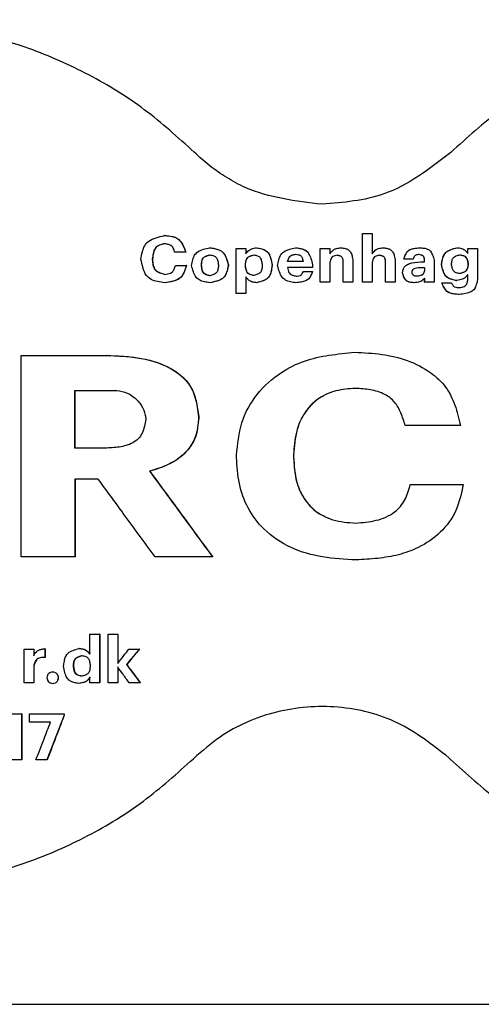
# Model space of a CAD drawing. Header units: millimetres. Extents: x -235 to 665, y -472 to 1260.
# Tile 14 of 18: x 204 to 220, y -244 to -210. Entities that reach past the tile are written whole.
import ezdxf

# ---------------------------------------------------------------- set-up
doc = ezdxf.new("R2010")
doc.units = ezdxf.units.MM

msp = doc.modelspace()

# ---------------------------------------------------------------- linework, layer by layer
at = {"color": 7, "linetype": 'Continuous', "lineweight": 25}
for p, q in [((209.205, -217.411), (209.199, -217.411)), ((216.056, -219.021), (216.056, -217.336)), ((216.056, -217.336), (216.058, -217.336)), ((216.058, -219.021), (216.058, -217.336)), ((216.058, -217.336), (216.393, -217.336)), ((216.393, -217.336), (216.393, -218.046)), ((209.93, -217.988), (209.547, -217.988)), ((209.935, -217.988), (209.93, -217.988)), ((210.775, -217.835), (210.77, -217.835)), ((211.675, -219.416), (211.675, -217.862)), ((211.675, -217.862), (212.009, -217.862)), ((212.009, -217.862), (212.009, -218.043)), ((212.013, -217.862), (212.009, -217.862)), ((212.013, -217.862), (212.013, -218.043)), ((212.397, -217.835), (212.395, -217.835)), ((213.739, -217.835), (213.738, -217.835)), ((214.593, -219.021), (214.593, -217.862)), ((214.593, -217.862), (214.927, -217.862)), ((214.927, -217.862), (214.927, -218.046)), ((215.318, -217.835), (215.319, -217.835)), ((216.782, -217.835), (216.785, -217.835)), ((218.03, -217.835), (218.034, -217.835)), ((219.323, -217.835), (219.328, -217.835)), ((219.705, -218.035), (219.705, -217.862)), ((219.705, -217.862), (219.711, -217.862)), ((219.711, -218.035), (219.711, -217.862)), ((219.711, -217.862), (220.043, -217.862)), ((220.043, -217.862), (220.043, -218.931)), ((208.774, -218.219), (208.774, -218.236)), ((208.781, -218.219), (208.774, -218.219)), ((208.781, -218.236), (208.774, -218.236)), ((208.781, -218.219), (208.781, -218.236)), ((209.582, -218.451), (209.948, -218.451)), ((209.954, -218.451), (209.948, -218.451)), ((210.475, -218.447), (210.475, -218.429)), ((210.48, -218.429), (210.475, -218.429)), ((210.48, -218.447), (210.475, -218.447)), ((210.48, -218.447), (210.48, -218.429)), ((211.065, -218.434), (211.065, -218.449)), ((211.408, -218.429), (211.41, -218.437)), ((211.408, -218.447), (211.41, -218.437)), ((211.998, -218.449), (211.998, -218.432)), ((212.001, -218.432), (211.998, -218.432)), ((212.001, -218.449), (211.998, -218.449)), ((212.001, -218.449), (212.001, -218.432)), ((212.582, -218.432), (212.582, -218.449)), ((212.923, -218.429), (212.924, -218.436)), ((212.923, -218.447), (212.924, -218.436)), ((214.327, -218.425), (214.327, -218.514)), ((214.327, -218.425), (214.327, -218.425)), ((214.327, -218.425), (214.327, -218.514)), ((214.927, -218.352), (214.927, -219.021)), ((215.39, -218.33), (215.391, -218.33)), ((215.39, -219.021), (215.39, -218.33)), ((215.391, -219.021), (215.391, -218.33)), ((215.725, -218.283), (215.725, -219.021)), ((216.393, -218.352), (216.393, -219.021)), ((216.854, -218.33), (216.856, -218.33)), ((216.854, -219.021), (216.854, -218.33)), ((216.856, -219.021), (216.856, -218.33)), ((217.191, -218.283), (217.191, -219.021)), ((217.488, -218.232), (217.491, -218.232)), ((217.808, -218.232), (217.491, -218.232)), ((218.069, -218.327), (218.073, -218.327)), ((218.205, -218.281), (218.209, -218.281)), ((218.205, -218.327), (218.205, -218.281)), ((218.209, -218.327), (218.209, -218.281)), ((218.539, -218.265), (218.539, -219.021)), ((218.793, -218.401), (218.792, -218.409)), ((218.792, -218.409), (218.797, -218.409)), ((218.793, -218.416), (218.792, -218.409)), ((219.139, -218.398), (219.138, -218.409)), ((219.139, -218.416), (219.138, -218.409)), ((219.721, -218.396), (219.722, -218.403)), ((219.721, -218.412), (219.722, -218.403)), ((214.327, -218.514), (213.457, -218.514)), ((214.008, -218.656), (214.324, -218.656)), ((214.325, -218.656), (214.324, -218.656)), ((214.327, -218.514), (214.327, -218.514)), ((217.442, -218.7), (217.446, -218.7)), ((218.08, -218.518), (218.209, -218.518)), ((218.205, -218.518), (218.205, -218.616)), ((218.205, -218.616), (218.209, -218.616)), ((218.209, -218.518), (218.209, -218.616)), ((219.705, -218.931), (219.705, -218.755)), ((219.711, -218.931), (219.711, -218.755)), ((209.214, -219.046), (209.208, -219.046)), ((210.772, -219.046), (210.768, -219.046)), ((212.009, -218.844), (212.009, -219.416)), ((212.013, -218.844), (212.013, -219.416)), ((212.397, -219.046), (212.395, -219.046)), ((213.748, -219.046), (213.747, -219.046)), ((214.927, -219.021), (214.593, -219.021)), ((215.39, -219.021), (215.391, -219.021)), ((215.725, -219.021), (215.391, -219.021)), ((216.056, -219.021), (216.058, -219.021)), ((216.393, -219.021), (216.058, -219.021)), ((216.854, -219.021), (216.856, -219.021)), ((217.191, -219.021), (216.856, -219.021)), ((217.845, -219.046), (217.849, -219.046)), ((218.21, -219.021), (218.21, -218.882)), ((218.21, -219.021), (218.214, -219.021)), ((218.214, -219.021), (218.214, -218.882)), ((218.539, -219.021), (218.214, -219.021)), ((218.802, -219.046), (218.807, -219.046)), ((218.807, -219.046), (219.139, -219.046)), ((219.318, -218.971), (219.324, -218.971)), ((219.705, -218.931), (219.711, -218.931)), ((212.009, -219.416), (211.675, -219.416)), ((212.013, -219.416), (212.009, -219.416)), ((219.401, -219.45), (219.407, -219.45)), ((215.792, -221.454), (215.793, -221.454)), ((204.233, -228.536), (204.233, -221.562)), ((207.198, -221.562), (207.189, -221.562)), ((214.511, -221.626), (214.51, -221.626)), ((206.092, -224.771), (206.092, -222.771)), ((206.102, -224.771), (206.102, -222.771)), ((207.143, -222.771), (207.456, -222.771)), ((210.377, -223.678), (210.377, -223.717)), ((210.382, -223.678), (210.377, -223.678)), ((210.382, -223.717), (210.377, -223.717)), ((210.382, -223.678), (210.382, -223.717)), ((217.533, -223.991), (217.537, -223.991)), ((211.693, -225.093), (211.693, -225.015)), ((213.667, -225.005), (213.667, -225.083)), ((213.669, -225.005), (213.667, -225.005)), ((213.669, -225.083), (213.667, -225.083)), ((213.669, -225.005), (213.669, -225.083)), ((208.686, -225.571), (208.679, -225.571)), ((206.901, -225.844), (206.092, -225.844)), ((206.092, -225.844), (206.092, -228.536)), ((206.102, -225.844), (206.102, -228.536)), ((217.706, -226.029), (217.71, -226.029)), ((206.102, -228.536), (206.092, -228.536)), ((210.866, -228.536), (210.862, -228.536)), ((214.519, -228.509), (214.519, -228.509)), ((215.838, -228.643), (215.839, -228.643)), ((206.612, -231.907), (206.612, -231.208)), ((206.612, -231.208), (206.944, -231.208)), ((206.944, -231.208), (206.944, -232.894)), ((206.953, -231.208), (206.944, -231.208)), ((206.953, -231.208), (206.953, -232.894)), ((207.24, -232.894), (207.24, -231.208)), ((207.24, -231.208), (207.575, -231.208)), ((207.575, -231.208), (207.575, -232.224)), ((207.583, -231.208), (207.575, -231.208)), ((207.583, -231.208), (207.583, -232.213)), ((204.328, -232.894), (204.328, -231.734)), ((204.328, -231.734), (204.663, -231.734)), ((204.663, -231.734), (204.663, -231.956)), ((204.674, -231.734), (204.663, -231.734)), ((204.674, -231.734), (204.674, -231.956)), ((205.052, -231.716), (205.052, -232.016)), ((205.064, -231.716), (205.052, -231.716)), ((205.064, -231.716), (205.064, -232.016)), ((206.242, -231.707), (206.232, -231.707)), ((207.962, -231.734), (208.317, -231.734)), ((208.325, -231.734), (208.317, -231.734)), ((205.064, -232.016), (205.052, -232.016)), ((204.674, -232.312), (204.663, -232.312)), ((204.663, -232.312), (204.663, -232.894)), ((204.674, -232.312), (204.674, -232.894)), ((206.043, -232.324), (206.043, -232.306)), ((206.053, -232.306), (206.043, -232.306)), ((206.053, -232.324), (206.043, -232.324)), ((206.053, -232.324), (206.053, -232.306)), ((206.621, -232.301), (206.621, -232.319)), ((207.575, -232.346), (207.575, -232.894)), ((207.583, -232.357), (207.583, -232.894)), ((207.887, -232.262), (207.879, -232.262)), ((205.333, -232.525), (205.322, -232.525)), ((205.539, -232.718), (205.529, -232.718)), ((206.612, -232.894), (206.612, -232.701)), ((204.663, -232.894), (204.328, -232.894)), ((204.674, -232.894), (204.663, -232.894)), ((205.322, -232.914), (205.333, -232.914)), ((206.234, -232.918), (206.225, -232.918)), ((206.944, -232.894), (206.612, -232.894)), ((206.953, -232.894), (206.944, -232.894)), ((207.575, -232.894), (207.24, -232.894)), ((207.583, -232.894), (207.575, -232.894)), ((208.352, -232.894), (207.974, -232.894)), ((208.359, -232.894), (208.352, -232.894)), ((203.919, -233.969), (204.246, -233.969)), ((204.246, -233.969), (204.246, -235.555)), ((204.258, -233.969), (204.246, -233.969)), ((204.258, -233.969), (204.258, -235.555)), ((204.519, -234.26), (204.519, -233.969)), ((204.519, -233.969), (205.714, -233.969)), ((205.714, -233.969), (205.714, -234.009)), ((205.724, -233.969), (205.714, -233.969)), ((205.724, -234.009), (205.714, -234.009)), ((205.724, -233.969), (205.724, -234.009)), ((205.246, -234.26), (204.519, -234.26)), ((210.196, -235.521), (210.208, -235.509)), ((219.092, -235.532), (219.045, -235.486)), ((204.246, -235.555), (203.872, -235.555)), ((204.258, -235.555), (204.246, -235.555)), ((205.124, -235.555), (204.743, -235.555)), ((205.135, -235.555), (205.124, -235.555)), ((-225.34, -244.023), (214.66, -244.023)), ((214.66, -244.023), (654.66, -244.023))]:
    msp.add_line(p, q, dxfattribs=at)
at = {"color": 7, "linetype": 'Continuous', "lineweight": 25, "flags": 128}
for points in [[(207.879, -232.262), (208.144, -232.616), (208.352, -232.894)], [(205.714, -234.009), (205.383, -234.875), (205.124, -235.555)]]:
    msp.add_lwpolyline(points, dxfattribs=at)
at = {"color": 7, "linetype": 'Continuous', "lineweight": 25}
for points, knots in [([(210.223, -214.525), (209.662, -214.017), (208.54, -213), (206.598, -211.806), (204.517, -210.888), (201.599, -210.079), (197.783, -209.848), (193.312, -210.844), (189.307, -213.069), (186.459, -215.993), (184.699, -219.067), (183.763, -221.963), (183.444, -224.988), (183.755, -228.015), (184.684, -230.913), (186.436, -233.991), (189.275, -236.924), (193.276, -239.158), (197.743, -240.166), (201.56, -239.946), (204.481, -239.144), (206.563, -238.231), (208.508, -237.042), (209.633, -236.028), (210.196, -235.521)], [0, 0, 0, 0, 0.031296, 0.062593, 0.09389, 0.125188, 0.187632, 0.250072, 0.312501, 0.374924, 0.416626, 0.458307, 0.500001, 0.541694, 0.583369, 0.625079, 0.687501, 0.74993, 0.81237, 0.874814, 0.906112, 0.937409, 0.968705, 1, 1, 1, 1]), ([(219.092, -235.532), (219.653, -236.04), (220.776, -237.058), (222.718, -238.251), (224.799, -239.17), (227.718, -239.979), (231.535, -240.21), (236.007, -239.214), (240.013, -236.989), (242.861, -234.064), (244.621, -230.989), (245.558, -228.093), (245.877, -225.067), (245.566, -222.039), (244.637, -219.141), (242.884, -216.062), (240.044, -213.128), (236.043, -210.894), (231.575, -209.886), (227.757, -210.106), (224.836, -210.908), (222.753, -211.822), (220.807, -213.011), (219.682, -214.025), (219.119, -214.532)], [0, 0, 0, 0, 0.031296, 0.062593, 0.09389, 0.125189, 0.187632, 0.250073, 0.312501, 0.374924, 0.416626, 0.458307, 0.500002, 0.541694, 0.58337, 0.625079, 0.687501, 0.74993, 0.81237, 0.874815, 0.906112, 0.937409, 0.968705, 1, 1, 1, 1]), ([(214.66, -216.329), (213.742, -216.221), (212.579, -216.084), (211.35, -215.42), (210.755, -215.011), (210.401, -214.688), (210.223, -214.525)], [0, 0, 0, 0, 0.557887, 0.706354, 0.852484, 1, 1, 1, 1]), ([(219.119, -214.532), (218.378, -215.105), (217.052, -216.13), (215.392, -216.268), (214.66, -216.329)], [0, 0, 0, 0, 0.559049, 1, 1, 1, 1]), ([(208.378, -218.23), (208.394, -218.146), (208.423, -217.986), (208.495, -217.762), (208.661, -217.579), (208.911, -217.479), (209.1, -217.435), (209.199, -217.411)], [0, 0, 0, 0, 0.201957, 0.380396, 0.544547, 0.761199, 1, 1, 1, 1]), ([(209.199, -217.411), (209.267, -217.417), (209.397, -217.429), (209.58, -217.47), (209.741, -217.583), (209.846, -217.769), (209.901, -217.913), (209.93, -217.988)], [0, 0, 0, 0, 0.200466, 0.385456, 0.545867, 0.762499, 1, 1, 1, 1]), ([(209.205, -217.411), (209.294, -217.419), (209.425, -217.429), (209.588, -217.478), (209.689, -217.539), (209.769, -217.629), (209.856, -217.777), (209.904, -217.903), (209.935, -217.988)], [0, 0, 0, 0, 0.260597, 0.386512, 0.495318, 0.604646, 0.734711, 1, 1, 1, 1]), ([(209.201, -217.695), (209.152, -217.706), (209.061, -217.727), (208.933, -217.778), (208.841, -217.888), (208.798, -218.041), (208.783, -218.156), (208.774, -218.219)], [0, 0, 0, 0, 0.199518, 0.374666, 0.536332, 0.749935, 1, 1, 1, 1]), ([(209.208, -217.695), (209.144, -217.709), (209.051, -217.729), (208.941, -217.785), (208.857, -217.871), (208.806, -218.024), (208.79, -218.151), (208.781, -218.219)], [0, 0, 0, 0, 0.258843, 0.376032, 0.487759, 0.728162, 1, 1, 1, 1]), ([(209.547, -217.988), (209.538, -217.954), (209.522, -217.893), (209.485, -217.809), (209.416, -217.746), (209.317, -217.714), (209.242, -217.702), (209.201, -217.695)], [0, 0, 0, 0, 0.211528, 0.381242, 0.54145, 0.753583, 1, 1, 1, 1]), ([(210.132, -218.446), (210.144, -218.382), (210.168, -218.26), (210.226, -218.09), (210.356, -217.953), (210.549, -217.881), (210.694, -217.851), (210.77, -217.835)], [0, 0, 0, 0, 0.202475, 0.380558, 0.544242, 0.760905, 1, 1, 1, 1]), ([(210.475, -218.429), (210.478, -218.384), (210.484, -218.318), (210.508, -218.236), (210.538, -218.186), (210.584, -218.148), (210.661, -218.109), (210.726, -218.091), (210.77, -218.079)], [0, 0, 0, 0, 0.263854, 0.389647, 0.497417, 0.603421, 0.73358, 1, 1, 1, 1]), ([(210.48, -218.429), (210.483, -218.393), (210.489, -218.327), (210.51, -218.236), (210.565, -218.158), (210.661, -218.111), (210.735, -218.09), (210.775, -218.079)], [0, 0, 0, 0, 0.215105, 0.388424, 0.546685, 0.754616, 1, 1, 1, 1]), ([(210.77, -217.835), (210.834, -217.844), (210.954, -217.862), (211.125, -217.912), (211.266, -218.033), (211.348, -218.22), (211.386, -218.362), (211.407, -218.437)], [0, 0, 0, 0, 0.2002988, 0.3790505, 0.5422723, 0.7590125, 1, 1, 1, 1]), ([(210.77, -218.079), (210.814, -218.088), (210.878, -218.101), (210.955, -218.137), (210.997, -218.179), (211.025, -218.233), (211.051, -218.318), (211.059, -218.387), (211.065, -218.434)], [0, 0, 0, 0, 0.25957, 0.376195, 0.48816, 0.595307, 0.728521, 1, 1, 1, 1]), ([(210.775, -217.835), (210.858, -217.847), (210.98, -217.864), (211.129, -217.92), (211.219, -217.985), (211.285, -218.076), (211.354, -218.223), (211.386, -218.347), (211.408, -218.429)], [0, 0, 0, 0, 0.260889, 0.385761, 0.49391, 0.602749, 0.733014, 1, 1, 1, 1]), ([(211.998, -218.432), (212.002, -218.386), (212.007, -218.32), (212.032, -218.238), (212.062, -218.187), (212.107, -218.149), (212.184, -218.111), (212.249, -218.093), (212.293, -218.081)], [0, 0, 0, 0, 0.264631, 0.390991, 0.498751, 0.604498, 0.734112, 1, 1, 1, 1]), ([(212.001, -218.432), (212.004, -218.395), (212.011, -218.329), (212.032, -218.237), (212.086, -218.159), (212.182, -218.113), (212.256, -218.092), (212.296, -218.081)], [0, 0, 0, 0, 0.215686, 0.389741, 0.547883, 0.755028, 1, 1, 1, 1]), ([(212.009, -218.043), (212.042, -218.002), (212.094, -217.937), (212.195, -217.877), (212.292, -217.851), (212.359, -217.84), (212.395, -217.835)], [0, 0, 0, 0, 0.342984, 0.547044, 0.762885, 1, 1, 1, 1]), ([(212.293, -218.081), (212.336, -218.089), (212.399, -218.102), (212.473, -218.139), (212.53, -218.197), (212.564, -218.3), (212.575, -218.386), (212.582, -218.432)], [0, 0, 0, 0, 0.258587, 0.376702, 0.48619, 0.72711, 1, 1, 1, 1]), ([(212.395, -217.835), (212.452, -217.846), (212.561, -217.868), (212.713, -217.924), (212.825, -218.049), (212.885, -218.228), (212.909, -218.363), (212.922, -218.436)], [0, 0, 0, 0, 0.198788, 0.373808, 0.535662, 0.748047, 1, 1, 1, 1]), ([(212.397, -217.835), (212.472, -217.849), (212.581, -217.87), (212.713, -217.931), (212.815, -218.028), (212.883, -218.204), (212.909, -218.351), (212.923, -218.429)], [0, 0, 0, 0, 0.2588133, 0.3764928, 0.4887065, 0.7291772, 1, 1, 1, 1]), ([(213.116, -218.449), (213.128, -218.384), (213.15, -218.264), (213.206, -218.095), (213.331, -217.957), (213.521, -217.883), (213.663, -217.852), (213.738, -217.835)], [0, 0, 0, 0, 0.2027564, 0.3812478, 0.5450565, 0.7613359, 1, 1, 1, 1]), ([(213.461, -218.316), (213.47, -218.282), (213.484, -218.23), (213.514, -218.168), (213.556, -218.117), (213.636, -218.08), (213.703, -218.065), (213.738, -218.057)], [0, 0, 0, 0, 0.2602899, 0.3861755, 0.4965669, 0.7355721, 1, 1, 1, 1]), ([(213.463, -218.316), (213.47, -218.288), (213.484, -218.237), (213.513, -218.167), (213.566, -218.111), (213.646, -218.078), (213.707, -218.064), (213.739, -218.057)], [0, 0, 0, 0, 0.211679, 0.384423, 0.545716, 0.756954, 1, 1, 1, 1]), ([(213.738, -217.835), (213.799, -217.843), (213.914, -217.859), (214.078, -217.907), (214.206, -218.031), (214.278, -218.214), (214.31, -218.352), (214.327, -218.425)], [0, 0, 0, 0, 0.200142, 0.376412, 0.53901, 0.757744, 1, 1, 1, 1]), ([(213.738, -218.057), (213.774, -218.061), (213.826, -218.068), (213.89, -218.092), (213.928, -218.121), (213.954, -218.161), (213.981, -218.226), (213.993, -218.28), (214.001, -218.316)], [0, 0, 0, 0, 0.260863, 0.38288, 0.491037, 0.597838, 0.730268, 1, 1, 1, 1]), ([(213.739, -217.835), (213.819, -217.845), (213.936, -217.86), (214.077, -217.916), (214.168, -217.984), (214.197, -218.053), (214.212, -218.089)], [0, 0, 0, 0, 0.422263, 0.614036, 0.796149, 1, 1, 1, 1]), ([(214.927, -218.046), (214.958, -218.002), (215.008, -217.932), (215.112, -217.872), (215.212, -217.848), (215.282, -217.839), (215.319, -217.835)], [0, 0, 0, 0, 0.341437, 0.544567, 0.760755, 1, 1, 1, 1]), ([(214.927, -218.046), (214.959, -218), (215.016, -217.92), (215.161, -217.852), (215.26, -217.841), (215.318, -217.835)], [0, 0, 0, 0, 0.355506, 0.622806, 1, 1, 1, 1]), ([(215.179, -218.097), (215.151, -218.101), (215.101, -218.108), (215.031, -218.13), (214.977, -218.181), (214.947, -218.26), (214.934, -218.319), (214.927, -218.352)], [0, 0, 0, 0, 0.212359, 0.380576, 0.540201, 0.751218, 1, 1, 1, 1]), ([(215.39, -218.33), (215.388, -218.301), (215.385, -218.254), (215.37, -218.196), (215.345, -218.159), (215.293, -218.123), (215.234, -218.109), (215.188, -218.099), (215.178, -218.097)], [0, 0, 0, 0, 0.240674, 0.389253, 0.499026, 0.6091, 0.912327, 1, 1, 1, 1]), ([(215.391, -218.33), (215.389, -218.304), (215.386, -218.258), (215.371, -218.194), (215.331, -218.141), (215.261, -218.114), (215.208, -218.103), (215.179, -218.097)], [0, 0, 0, 0, 0.216293, 0.387591, 0.54296, 0.750714, 1, 1, 1, 1]), ([(215.319, -217.835), (215.364, -217.842), (215.448, -217.855), (215.566, -217.893), (215.654, -217.987), (215.699, -218.124), (215.716, -218.227), (215.725, -218.283)], [0, 0, 0, 0, 0.200423, 0.375672, 0.536183, 0.749208, 1, 1, 1, 1]), ([(216.391, -218.046), (216.423, -218), (216.48, -217.92), (216.625, -217.852), (216.724, -217.841), (216.782, -217.835)], [0, 0, 0, 0, 0.355504, 0.622805, 1, 1, 1, 1]), ([(216.393, -218.046), (216.424, -218.002), (216.474, -217.932), (216.578, -217.872), (216.678, -217.848), (216.748, -217.839), (216.785, -217.835)], [0, 0, 0, 0, 0.341436, 0.544566, 0.760755, 1, 1, 1, 1]), ([(216.644, -218.097), (216.616, -218.101), (216.566, -218.108), (216.496, -218.13), (216.442, -218.181), (216.413, -218.26), (216.4, -218.319), (216.393, -218.352)], [0, 0, 0, 0, 0.212365, 0.380514, 0.540196, 0.751216, 1, 1, 1, 1]), ([(216.854, -218.33), (216.852, -218.301), (216.849, -218.254), (216.834, -218.196), (216.809, -218.159), (216.757, -218.123), (216.697, -218.109), (216.652, -218.099), (216.642, -218.097)], [0, 0, 0, 0, 0.2406602, 0.3892599, 0.4990311, 0.6091058, 0.9123279, 1, 1, 1, 1]), ([(216.856, -218.33), (216.854, -218.304), (216.851, -218.258), (216.837, -218.194), (216.796, -218.141), (216.726, -218.114), (216.673, -218.103), (216.644, -218.097)], [0, 0, 0, 0, 0.216304, 0.38761, 0.542935, 0.7507, 1, 1, 1, 1]), ([(216.785, -217.835), (216.829, -217.842), (216.913, -217.855), (217.031, -217.893), (217.12, -217.987), (217.164, -218.124), (217.181, -218.227), (217.191, -218.283)], [0, 0, 0, 0, 0.200386, 0.375638, 0.536184, 0.749212, 1, 1, 1, 1]), ([(217.488, -218.232), (217.507, -218.171), (217.536, -218.081), (217.598, -217.976), (217.687, -217.897), (217.839, -217.853), (217.964, -217.841), (218.03, -217.835)], [0, 0, 0, 0, 0.259013, 0.377408, 0.490446, 0.730789, 1, 1, 1, 1]), ([(217.491, -218.232), (217.506, -218.185), (217.535, -218.097), (217.595, -217.976), (217.708, -217.889), (217.86, -217.852), (217.973, -217.841), (218.034, -217.835)], [0, 0, 0, 0, 0.197843, 0.37565, 0.539309, 0.752598, 1, 1, 1, 1]), ([(218.013, -218.068), (217.992, -218.07), (217.955, -218.073), (217.903, -218.086), (217.859, -218.116), (217.83, -218.169), (217.815, -218.21), (217.808, -218.232)], [0, 0, 0, 0, 0.213878, 0.387677, 0.548547, 0.756364, 1, 1, 1, 1]), ([(218.205, -218.281), (218.204, -218.251), (218.202, -218.209), (218.187, -218.156), (218.166, -218.125), (218.135, -218.103), (218.083, -218.082), (218.039, -218.074), (218.009, -218.068)], [0, 0, 0, 0, 0.264429, 0.38674, 0.491868, 0.59617, 0.727476, 1, 1, 1, 1]), ([(218.209, -218.281), (218.208, -218.257), (218.206, -218.215), (218.194, -218.155), (218.155, -218.108), (218.09, -218.083), (218.04, -218.073), (218.013, -218.068)], [0, 0, 0, 0, 0.215841, 0.385177, 0.539686, 0.748477, 1, 1, 1, 1]), ([(218.034, -217.835), (218.084, -217.838), (218.178, -217.844), (218.312, -217.87), (218.426, -217.954), (218.492, -218.097), (218.523, -218.206), (218.539, -218.265)], [0, 0, 0, 0, 0.20285, 0.381804, 0.542405, 0.752146, 1, 1, 1, 1]), ([(218.793, -218.401), (218.805, -218.327), (218.821, -218.218), (218.872, -218.086), (218.93, -218.005), (219.01, -217.945), (219.141, -217.884), (219.25, -217.855), (219.323, -217.835)], [0, 0, 0, 0, 0.2610964, 0.3858107, 0.4951941, 0.6034343, 0.7341376, 1, 1, 1, 1]), ([(218.797, -218.409), (218.806, -218.352), (218.823, -218.243), (218.868, -218.09), (218.973, -217.961), (219.138, -217.887), (219.263, -217.853), (219.328, -217.835)], [0, 0, 0, 0, 0.201534, 0.386469, 0.546352, 0.762587, 1, 1, 1, 1]), ([(219.139, -218.398), (219.144, -218.356), (219.15, -218.295), (219.176, -218.219), (219.207, -218.173), (219.252, -218.14), (219.326, -218.106), (219.388, -218.09), (219.43, -218.079)], [0, 0, 0, 0, 0.262032, 0.386228, 0.494148, 0.600816, 0.732059, 1, 1, 1, 1]), ([(219.328, -217.835), (219.381, -217.839), (219.465, -217.844), (219.573, -217.889), (219.646, -217.955), (219.689, -218.007), (219.711, -218.035)], [0, 0, 0, 0, 0.350491, 0.55152, 0.763851, 1, 1, 1, 1]), ([(219.424, -218.079), (219.458, -218.085), (219.519, -218.096), (219.602, -218.125), (219.665, -218.19), (219.696, -218.288), (219.709, -218.362), (219.716, -218.403)], [0, 0, 0, 0, 0.211178, 0.37875, 0.535757, 0.7459, 1, 1, 1, 1]), ([(219.43, -218.079), (219.471, -218.086), (219.532, -218.096), (219.605, -218.128), (219.647, -218.163), (219.676, -218.212), (219.703, -218.289), (219.713, -218.353), (219.721, -218.396)], [0, 0, 0, 0, 0.2609403, 0.3825592, 0.4906464, 0.5974339, 0.729748, 1, 1, 1, 1]), ([(209.208, -219.046), (209.121, -219.034), (208.958, -219.011), (208.728, -218.948), (208.538, -218.784), (208.441, -218.526), (208.4, -218.333), (208.378, -218.23)], [0, 0, 0, 0, 0.202225, 0.380504, 0.54237, 0.75792, 1, 1, 1, 1]), ([(208.774, -218.236), (208.778, -218.287), (208.786, -218.383), (208.814, -218.519), (208.897, -218.638), (209.038, -218.707), (209.147, -218.739), (209.203, -218.755)], [0, 0, 0, 0, 0.201915, 0.388605, 0.546954, 0.762455, 1, 1, 1, 1]), ([(208.781, -218.236), (208.786, -218.303), (208.793, -218.4), (208.828, -218.521), (208.871, -218.596), (208.938, -218.652), (209.05, -218.709), (209.146, -218.737), (209.21, -218.755)], [0, 0, 0, 0, 0.264155, 0.390016, 0.497936, 0.604377, 0.733813, 1, 1, 1, 1]), ([(209.203, -218.755), (209.241, -218.752), (209.308, -218.745), (209.402, -218.721), (209.482, -218.663), (209.537, -218.567), (209.566, -218.492), (209.582, -218.451)], [0, 0, 0, 0, 0.211537, 0.383208, 0.544241, 0.755825, 1, 1, 1, 1]), ([(209.948, -218.451), (209.929, -218.518), (209.891, -218.643), (209.811, -218.817), (209.658, -218.948), (209.447, -219.011), (209.29, -219.034), (209.208, -219.046)], [0, 0, 0, 0, 0.199338, 0.37718, 0.542147, 0.760608, 1, 1, 1, 1]), ([(209.954, -218.451), (209.928, -218.538), (209.891, -218.665), (209.808, -218.816), (209.69, -218.934), (209.48, -219.008), (209.306, -219.033), (209.214, -219.046)], [0, 0, 0, 0, 0.259506, 0.378905, 0.492653, 0.732513, 1, 1, 1, 1]), ([(210.768, -219.046), (210.704, -219.037), (210.584, -219.019), (210.414, -218.97), (210.272, -218.849), (210.19, -218.663), (210.152, -218.521), (210.132, -218.446)], [0, 0, 0, 0, 0.2002514, 0.3789582, 0.542301, 0.7590326, 1, 1, 1, 1]), ([(210.77, -218.802), (210.726, -218.793), (210.662, -218.78), (210.585, -218.744), (210.543, -218.702), (210.514, -218.648), (210.489, -218.563), (210.481, -218.494), (210.475, -218.447)], [0, 0, 0, 0, 0.259754, 0.37639, 0.488223, 0.595286, 0.72838, 1, 1, 1, 1]), ([(210.775, -218.802), (210.739, -218.794), (210.676, -218.781), (210.588, -218.747), (210.525, -218.674), (210.495, -218.569), (210.485, -218.49), (210.48, -218.447)], [0, 0, 0, 0, 0.2117948, 0.3750389, 0.5365239, 0.7495665, 1, 1, 1, 1]), ([(211.407, -218.437), (211.394, -218.501), (211.37, -218.623), (211.312, -218.793), (211.182, -218.93), (210.989, -219.001), (210.844, -219.03), (210.768, -219.046)], [0, 0, 0, 0, 0.202562, 0.380863, 0.544171, 0.760765, 1, 1, 1, 1]), ([(211.065, -218.449), (211.062, -218.494), (211.057, -218.561), (211.032, -218.643), (211.002, -218.693), (210.956, -218.731), (210.879, -218.771), (210.814, -218.789), (210.77, -218.802)], [0, 0, 0, 0, 0.263606, 0.389206, 0.497223, 0.603355, 0.733522, 1, 1, 1, 1]), ([(211.408, -218.447), (211.392, -218.53), (211.369, -218.65), (211.306, -218.797), (211.234, -218.883), (211.137, -218.945), (210.984, -219.004), (210.857, -219.029), (210.772, -219.046)], [0, 0, 0, 0, 0.260443, 0.379563, 0.492535, 0.601444, 0.732061, 1, 1, 1, 1]), ([(211.41, -218.437), (211.41, -218.437), (211.409, -218.437), (211.408, -218.437), (211.407, -218.437), (211.407, -218.437), (211.407, -218.437)], [0, 0, 0, 0, 0.326896, 0.653791, 0.980925, 1, 1, 1, 1]), ([(212.296, -218.795), (212.252, -218.788), (212.188, -218.777), (212.111, -218.743), (212.068, -218.702), (212.04, -218.649), (212.014, -218.565), (212.004, -218.496), (211.998, -218.449)], [0, 0, 0, 0, 0.259676, 0.375727, 0.487153, 0.594181, 0.727478, 1, 1, 1, 1]), ([(212.298, -218.795), (212.263, -218.789), (212.2, -218.778), (212.112, -218.746), (212.049, -218.674), (212.018, -218.57), (212.007, -218.492), (212.001, -218.449)], [0, 0, 0, 0, 0.211825, 0.374401, 0.535524, 0.748762, 1, 1, 1, 1]), ([(212.582, -218.449), (212.579, -218.494), (212.575, -218.559), (212.552, -218.64), (212.524, -218.691), (212.479, -218.728), (212.403, -218.766), (212.339, -218.783), (212.296, -218.795)], [0, 0, 0, 0, 0.264916, 0.390827, 0.498117, 0.60359, 0.733208, 1, 1, 1, 1]), ([(212.922, -218.436), (212.915, -218.497), (212.901, -218.612), (212.862, -218.772), (212.761, -218.912), (212.592, -218.991), (212.463, -219.027), (212.395, -219.046)], [0, 0, 0, 0, 0.2036487, 0.3902195, 0.5487395, 0.7628239, 1, 1, 1, 1]), ([(212.923, -218.447), (212.914, -218.524), (212.901, -218.639), (212.854, -218.779), (212.8, -218.865), (212.719, -218.93), (212.586, -218.995), (212.473, -219.025), (212.397, -219.046)], [0, 0, 0, 0, 0.2633726, 0.3892225, 0.4977502, 0.6047795, 0.7343934, 1, 1, 1, 1]), ([(212.924, -218.436), (212.924, -218.436), (212.923, -218.436), (212.923, -218.436), (212.922, -218.436), (212.922, -218.436), (212.922, -218.436)], [0, 0, 0, 0, 0.259418, 0.518836, 0.778016, 1, 1, 1, 1]), ([(213.747, -219.046), (213.684, -219.037), (213.563, -219.021), (213.393, -218.973), (213.252, -218.853), (213.172, -218.666), (213.135, -218.523), (213.116, -218.449)], [0, 0, 0, 0, 0.2006963, 0.3786151, 0.5417537, 0.7583511, 1, 1, 1, 1]), ([(214.001, -218.316), (213.9, -218.316), (213.72, -218.316), (213.541, -218.316), (213.461, -218.316)], [0, 0, 0, 0, 0.560015, 1, 1, 1, 1]), ([(217.442, -218.7), (217.447, -218.666), (217.455, -218.598), (217.496, -218.502), (217.574, -218.434), (217.756, -218.337), (217.93, -218.332), (218.069, -218.327)], [0, 0, 0, 0, 0.127263, 0.248906, 0.374203, 0.500581, 1, 1, 1, 1]), ([(217.446, -218.7), (217.45, -218.666), (217.459, -218.598), (217.499, -218.502), (217.578, -218.434), (217.759, -218.337), (217.934, -218.332), (218.073, -218.327)], [0, 0, 0, 0, 0.127162, 0.248717, 0.373989, 0.500388, 1, 1, 1, 1]), ([(218.073, -218.327), (218.098, -218.327), (218.144, -218.327), (218.189, -218.327), (218.209, -218.327)], [0, 0, 0, 0, 0.559987, 1, 1, 1, 1]), ([(219.136, -218.927), (219.126, -218.925), (219.083, -218.916), (219.013, -218.882), (218.911, -218.796), (218.839, -218.629), (218.809, -218.49), (218.793, -218.416)], [0, 0, 0, 0, 0.047689, 0.200293, 0.345545, 0.653998, 1, 1, 1, 1]), ([(219.324, -218.971), (219.269, -218.96), (219.164, -218.941), (219.017, -218.89), (218.903, -218.775), (218.839, -218.607), (218.812, -218.479), (218.797, -218.409)], [0, 0, 0, 0, 0.199205, 0.375609, 0.538279, 0.749849, 1, 1, 1, 1]), ([(219.423, -218.729), (219.383, -218.721), (219.324, -218.71), (219.254, -218.678), (219.198, -218.628), (219.161, -218.535), (219.147, -218.457), (219.139, -218.416)], [0, 0, 0, 0, 0.259911, 0.38129, 0.490521, 0.730126, 1, 1, 1, 1]), ([(219.716, -218.403), (219.711, -218.438), (219.702, -218.501), (219.678, -218.589), (219.622, -218.66), (219.528, -218.701), (219.456, -218.719), (219.417, -218.729)], [0, 0, 0, 0, 0.218656, 0.389348, 0.547349, 0.756222, 1, 1, 1, 1]), ([(219.721, -218.412), (219.715, -218.454), (219.707, -218.516), (219.679, -218.591), (219.648, -218.637), (219.602, -218.67), (219.527, -218.703), (219.465, -218.718), (219.423, -218.729)], [0, 0, 0, 0, 0.262216, 0.386849, 0.495062, 0.601843, 0.732848, 1, 1, 1, 1]), ([(219.722, -218.403), (219.721, -218.403), (219.72, -218.403), (219.718, -218.403), (219.717, -218.403), (219.716, -218.403), (219.716, -218.403)], [0, 0, 0, 0, 0.320457, 0.640916, 0.961373, 1, 1, 1, 1]), ([(213.457, -218.514), (213.462, -218.547), (213.472, -218.607), (213.499, -218.69), (213.557, -218.756), (213.649, -218.793), (213.719, -218.809), (213.757, -218.818)], [0, 0, 0, 0, 0.213286, 0.384799, 0.543911, 0.753601, 1, 1, 1, 1]), ([(214.324, -218.656), (214.306, -218.702), (214.272, -218.79), (214.202, -218.91), (214.081, -218.992), (213.925, -219.029), (213.809, -219.04), (213.747, -219.046)], [0, 0, 0, 0, 0.195934, 0.373355, 0.539461, 0.753638, 1, 1, 1, 1]), ([(213.757, -218.818), (213.788, -218.816), (213.848, -218.814), (213.928, -218.784), (213.975, -218.722), (213.996, -218.679), (214.008, -218.656)], [0, 0, 0, 0, 0.2950925, 0.5518245, 0.7597369, 1, 1, 1, 1]), ([(214.325, -218.656), (214.301, -218.717), (214.267, -218.806), (214.196, -218.907), (214.139, -218.959), (214.096, -218.971), (214.081, -218.975)], [0, 0, 0, 0, 0.466664, 0.681831, 0.889476, 1, 1, 1, 1]), ([(217.845, -219.046), (217.794, -219.042), (217.718, -219.036), (217.625, -219.007), (217.568, -218.97), (217.525, -218.916), (217.48, -218.826), (217.457, -218.751), (217.442, -218.7)], [0, 0, 0, 0, 0.26152, 0.384622, 0.493541, 0.60055, 0.732018, 1, 1, 1, 1]), ([(217.849, -219.046), (217.807, -219.042), (217.732, -219.036), (217.627, -219.011), (217.54, -218.944), (217.486, -218.832), (217.46, -218.746), (217.446, -218.7)], [0, 0, 0, 0, 0.213268, 0.383989, 0.542386, 0.753272, 1, 1, 1, 1]), ([(217.773, -218.682), (217.775, -218.666), (217.778, -218.641), (217.789, -218.611), (217.806, -218.585), (217.839, -218.559), (217.929, -218.518), (218.014, -218.518), (218.08, -218.518)], [0, 0, 0, 0, 0.127249, 0.188908, 0.248552, 0.361501, 0.500812, 1, 1, 1, 1]), ([(217.949, -218.822), (217.926, -218.821), (217.893, -218.819), (217.852, -218.808), (217.827, -218.795), (217.807, -218.773), (217.788, -218.736), (217.779, -218.704), (217.773, -218.682)], [0, 0, 0, 0, 0.266716, 0.393877, 0.501537, 0.606217, 0.73494, 1, 1, 1, 1]), ([(218.205, -218.616), (218.198, -218.641), (218.186, -218.685), (218.158, -218.746), (218.105, -218.789), (218.031, -218.81), (217.975, -218.818), (217.945, -218.822)], [0, 0, 0, 0, 0.210704, 0.377357, 0.537901, 0.751469, 1, 1, 1, 1]), ([(218.209, -218.616), (218.201, -218.646), (218.189, -218.692), (218.16, -218.744), (218.118, -218.785), (218.043, -218.81), (217.981, -218.818), (217.949, -218.822)], [0, 0, 0, 0, 0.258545, 0.378991, 0.489006, 0.729748, 1, 1, 1, 1]), ([(219.711, -218.755), (219.679, -218.797), (219.627, -218.864), (219.526, -218.926), (219.428, -218.953), (219.36, -218.965), (219.324, -218.971)], [0, 0, 0, 0, 0.343217, 0.547104, 0.762891, 1, 1, 1, 1]), ([(212.395, -219.046), (212.342, -219.042), (212.258, -219.034), (212.15, -218.989), (212.076, -218.923), (212.033, -218.871), (212.009, -218.844)], [0, 0, 0, 0, 0.349999, 0.55168, 0.764391, 1, 1, 1, 1]), ([(218.214, -218.882), (218.182, -218.917), (218.131, -218.973), (218.034, -219.02), (217.944, -219.037), (217.882, -219.043), (217.849, -219.046)], [0, 0, 0, 0, 0.340684, 0.546019, 0.762519, 1, 1, 1, 1]), ([(219.183, -219.429), (219.153, -219.423), (219.095, -219.411), (219.014, -219.374), (218.946, -219.312), (218.871, -219.204), (218.83, -219.109), (218.802, -219.046)], [0, 0, 0, 0, 0.159099, 0.310681, 0.460356, 0.637789, 1, 1, 1, 1]), ([(219.407, -219.45), (219.354, -219.447), (219.251, -219.442), (219.107, -219.418), (218.972, -219.346), (218.879, -219.21), (218.832, -219.103), (218.807, -219.046)], [0, 0, 0, 0, 0.200215, 0.391864, 0.552671, 0.764932, 1, 1, 1, 1]), ([(219.139, -219.046), (219.148, -219.068), (219.165, -219.107), (219.199, -219.16), (219.254, -219.193), (219.325, -219.208), (219.378, -219.212), (219.407, -219.214)], [0, 0, 0, 0, 0.207461, 0.370789, 0.535739, 0.751922, 1, 1, 1, 1]), ([(220.043, -218.931), (220.031, -218.991), (220.007, -219.103), (219.947, -219.261), (219.811, -219.376), (219.622, -219.425), (219.481, -219.441), (219.407, -219.45)], [0, 0, 0, 0, 0.200296, 0.375751, 0.537055, 0.756011, 1, 1, 1, 1]), ([(219.407, -219.214), (219.44, -219.211), (219.5, -219.205), (219.584, -219.184), (219.652, -219.129), (219.688, -219.038), (219.703, -218.968), (219.711, -218.931)], [0, 0, 0, 0, 0.21552, 0.387379, 0.544034, 0.752226, 1, 1, 1, 1]), ([(211.693, -225.015), (211.729, -224.637), (211.801, -223.883), (212.36, -222.864), (213.155, -222.158), (214.028, -221.724), (214.901, -221.536), (215.492, -221.482), (215.793, -221.454)], [0, 0, 0, 0, 0.186679, 0.372007, 0.560003, 0.705869, 0.850244, 1, 1, 1, 1]), ([(215.793, -221.454), (216.104, -221.469), (216.718, -221.498), (217.623, -221.701), (218.384, -222.095), (218.968, -222.628), (219.285, -223.286), (219.396, -223.751), (219.454, -223.991)], [0, 0, 0, 0, 0.19001, 0.375134, 0.561725, 0.708136, 0.849342, 1, 1, 1, 1]), ([(204.233, -221.562), (204.785, -221.562), (205.77, -221.562), (206.756, -221.562), (207.189, -221.562)], [0, 0, 0, 0, 0.5600017, 1, 1, 1, 1]), ([(207.189, -221.562), (207.592, -221.577), (208.396, -221.607), (209.381, -221.937), (210.028, -222.461), (210.296, -223.049), (210.349, -223.463), (210.377, -223.678)], [0, 0, 0, 0, 0.280785, 0.561344, 0.708943, 0.848469, 1, 1, 1, 1]), ([(207.198, -221.562), (207.555, -221.575), (208.268, -221.602), (209.149, -221.841), (209.761, -222.223), (210.134, -222.624), (210.31, -223.142), (210.357, -223.497), (210.382, -223.678)], [0, 0, 0, 0, 0.249318, 0.498083, 0.625773, 0.749615, 0.872126, 1, 1, 1, 1]), ([(206.092, -222.771), (206.289, -222.771), (206.639, -222.771), (206.989, -222.771), (207.143, -222.771)], [0, 0, 0, 0, 0.560008, 1, 1, 1, 1]), ([(207.456, -222.771), (207.58, -222.783), (207.828, -222.808), (208.157, -222.998), (208.407, -223.277), (208.523, -223.553), (208.546, -223.721), (208.552, -223.766)], [0, 0, 0, 0, 0.228764, 0.457529, 0.686293, 0.915085, 1, 1, 1, 1]), ([(215.804, -222.703), (215.58, -222.719), (215.139, -222.751), (214.52, -223.024), (214.019, -223.523), (213.724, -224.222), (213.687, -224.741), (213.667, -225.005)], [0, 0, 0, 0, 0.1900087, 0.3728066, 0.5600452, 0.7765997, 1, 1, 1, 1]), ([(217.537, -223.991), (217.491, -223.842), (217.402, -223.558), (217.192, -223.161), (216.813, -222.874), (216.331, -222.731), (215.98, -222.712), (215.804, -222.703)], [0, 0, 0, 0, 0.195907, 0.375886, 0.55672, 0.778182, 1, 1, 1, 1]), ([(214.715, -222.968), (214.656, -222.996), (214.464, -223.089), (214.2, -223.345), (213.941, -223.707), (213.725, -224.264), (213.691, -224.709), (213.669, -225.005)], [0, 0, 0, 0, 0.080663, 0.265376, 0.447903, 0.632567, 1, 1, 1, 1]), ([(208.552, -223.766), (208.52, -223.932), (208.473, -224.175), (208.3, -224.458), (208.03, -224.646), (207.63, -224.749), (207.304, -224.764), (207.143, -224.771)], [0, 0, 0, 0, 0.257913, 0.377165, 0.498989, 0.75244, 1, 1, 1, 1]), ([(210.377, -223.717), (210.364, -223.891), (210.338, -224.231), (210.127, -224.706), (209.759, -225.103), (209.258, -225.394), (208.873, -225.512), (208.679, -225.571)], [0, 0, 0, 0, 0.1901133, 0.3725945, 0.5582858, 0.7771636, 1, 1, 1, 1]), ([(210.382, -223.717), (210.362, -223.946), (210.333, -224.288), (210.12, -224.697), (209.827, -225.048), (209.34, -225.372), (208.904, -225.504), (208.686, -225.571)], [0, 0, 0, 0, 0.2493844, 0.3718357, 0.5004568, 0.750007, 1, 1, 1, 1]), ([(219.454, -223.991), (219.096, -223.991), (218.457, -223.991), (217.818, -223.991), (217.537, -223.991)], [0, 0, 0, 0, 0.560006, 1, 1, 1, 1]), ([(207.143, -224.771), (206.947, -224.771), (206.597, -224.771), (206.246, -224.771), (206.092, -224.771)], [0, 0, 0, 0, 0.56001, 1, 1, 1, 1]), ([(215.839, -228.643), (215.448, -228.622), (214.68, -228.58), (213.556, -228.267), (212.657, -227.662), (212.054, -226.866), (211.751, -225.999), (211.712, -225.396), (211.693, -225.093)], [0, 0, 0, 0, 0.1904887, 0.3735989, 0.5604993, 0.7068715, 0.8522956, 1, 1, 1, 1]), ([(213.667, -225.083), (213.681, -225.308), (213.706, -225.748), (213.913, -226.388), (214.35, -226.947), (215.029, -227.306), (215.551, -227.345), (215.816, -227.366)], [0, 0, 0, 0, 0.190091, 0.372594, 0.560353, 0.776251, 1, 1, 1, 1]), ([(213.669, -225.083), (213.687, -225.379), (213.715, -225.826), (213.934, -226.384), (214.196, -226.747), (214.469, -227.005), (214.672, -227.095), (214.739, -227.124)], [0, 0, 0, 0, 0.362467, 0.547677, 0.727034, 0.911184, 1, 1, 1, 1]), ([(208.679, -225.571), (209.086, -226.124), (209.814, -227.113), (210.542, -228.101), (210.862, -228.536)], [0, 0, 0, 0, 0.5600007, 1, 1, 1, 1]), ([(208.686, -225.571), (209.093, -226.124), (209.82, -227.113), (210.546, -228.101), (210.866, -228.536)], [0, 0, 0, 0, 0.560001, 1, 1, 1, 1]), ([(208.875, -228.536), (208.507, -228.033), (207.848, -227.136), (207.19, -226.239), (206.901, -225.844)], [0, 0, 0, 0, 0.5600036, 1, 1, 1, 1]), ([(215.816, -227.366), (216.056, -227.346), (216.53, -227.308), (217.158, -227.053), (217.563, -226.573), (217.66, -226.212), (217.71, -226.029)], [0, 0, 0, 0, 0.284994, 0.561382, 0.776962, 1, 1, 1, 1]), ([(219.546, -226.029), (219.482, -226.336), (219.353, -226.948), (218.787, -227.724), (218.06, -228.212), (217.305, -228.484), (216.577, -228.598), (216.087, -228.628), (215.839, -228.643)], [0, 0, 0, 0, 0.18675, 0.372286, 0.559423, 0.705107, 0.850724, 1, 1, 1, 1]), ([(217.71, -226.029), (218.053, -226.029), (218.665, -226.029), (219.277, -226.029), (219.546, -226.029)], [0, 0, 0, 0, 0.559998, 1, 1, 1, 1]), ([(206.092, -228.536), (205.745, -228.536), (205.126, -228.536), (204.506, -228.536), (204.233, -228.536)], [0, 0, 0, 0, 0.5600022, 1, 1, 1, 1]), ([(210.862, -228.536), (210.491, -228.536), (209.829, -228.536), (209.167, -228.536), (208.875, -228.536)], [0, 0, 0, 0, 0.560007, 1, 1, 1, 1]), ([(204.663, -231.956), (204.691, -231.907), (204.737, -231.831), (204.839, -231.758), (204.942, -231.731), (205.014, -231.721), (205.052, -231.716)], [0, 0, 0, 0, 0.346141, 0.545581, 0.760154, 1, 1, 1, 1]), ([(205.7, -232.323), (205.707, -232.263), (205.721, -232.147), (205.762, -231.985), (205.863, -231.844), (206.034, -231.763), (206.163, -231.727), (206.232, -231.707)], [0, 0, 0, 0, 0.2033121, 0.3898551, 0.54862, 0.7629906, 1, 1, 1, 1]), ([(206.232, -231.707), (206.284, -231.711), (206.367, -231.716), (206.475, -231.761), (206.547, -231.828), (206.59, -231.879), (206.612, -231.907)], [0, 0, 0, 0, 0.350451, 0.551505, 0.76384, 1, 1, 1, 1]), ([(206.242, -231.707), (206.28, -231.71), (206.354, -231.715), (206.501, -231.757), (206.573, -231.847), (206.622, -231.907)], [0, 0, 0, 0, 0.257194, 0.500507, 1, 1, 1, 1]), ([(207.575, -232.224), (207.647, -232.132), (207.776, -231.969), (207.905, -231.806), (207.962, -231.734)], [0, 0, 0, 0, 0.560014, 1, 1, 1, 1]), ([(208.317, -231.734), (208.236, -231.832), (208.09, -232.008), (207.943, -232.184), (207.879, -232.262)], [0, 0, 0, 0, 0.560022, 1, 1, 1, 1]), ([(208.325, -231.734), (208.243, -231.832), (208.097, -232.008), (207.951, -232.184), (207.887, -232.262)], [0, 0, 0, 0, 0.5600083, 1, 1, 1, 1]), ([(205.052, -232.016), (205.012, -232.016), (204.941, -232.017), (204.84, -232.032), (204.752, -232.086), (204.7, -232.19), (204.676, -232.269), (204.663, -232.312)], [0, 0, 0, 0, 0.2169277, 0.3905033, 0.5467302, 0.7533017, 1, 1, 1, 1]), ([(204.849, -232.04), (204.831, -232.048), (204.795, -232.064), (204.753, -232.113), (204.709, -232.194), (204.688, -232.265), (204.674, -232.312)], [0, 0, 0, 0, 0.175171, 0.347282, 0.559992, 1, 1, 1, 1]), ([(206.043, -232.306), (206.045, -232.261), (206.049, -232.194), (206.072, -232.111), (206.101, -232.06), (206.147, -232.022), (206.224, -231.983), (206.289, -231.965), (206.333, -231.953)], [0, 0, 0, 0, 0.264829, 0.390887, 0.498231, 0.603624, 0.733342, 1, 1, 1, 1]), ([(206.053, -232.306), (206.055, -232.269), (206.06, -232.203), (206.079, -232.111), (206.132, -232.032), (206.229, -231.985), (206.303, -231.964), (206.343, -231.953)], [0, 0, 0, 0, 0.215914, 0.389675, 0.547201, 0.754283, 1, 1, 1, 1]), ([(206.333, -231.953), (206.377, -231.961), (206.44, -231.973), (206.515, -232.008), (206.556, -232.049), (206.584, -232.103), (206.608, -232.187), (206.616, -232.255), (206.621, -232.301)], [0, 0, 0, 0, 0.259526, 0.376153, 0.486761, 0.593642, 0.727095, 1, 1, 1, 1]), ([(206.225, -232.918), (206.167, -232.907), (206.06, -232.887), (205.908, -232.832), (205.796, -232.708), (205.737, -232.53), (205.713, -232.396), (205.7, -232.323)], [0, 0, 0, 0, 0.198856, 0.373778, 0.535381, 0.747735, 1, 1, 1, 1]), ([(206.324, -232.667), (206.282, -232.659), (206.221, -232.647), (206.147, -232.611), (206.092, -232.554), (206.059, -232.453), (206.048, -232.369), (206.043, -232.324)], [0, 0, 0, 0, 0.258593, 0.375167, 0.486338, 0.727006, 1, 1, 1, 1]), ([(206.334, -232.667), (206.3, -232.66), (206.239, -232.648), (206.155, -232.614), (206.097, -232.543), (206.068, -232.441), (206.058, -232.365), (206.053, -232.324)], [0, 0, 0, 0, 0.210746, 0.373386, 0.534366, 0.748629, 1, 1, 1, 1]), ([(206.621, -232.319), (206.617, -232.365), (206.612, -232.431), (206.587, -232.513), (206.557, -232.564), (206.511, -232.601), (206.434, -232.639), (206.368, -232.656), (206.324, -232.667)], [0, 0, 0, 0, 0.264874, 0.391031, 0.498812, 0.60434, 0.733842, 1, 1, 1, 1]), ([(207.974, -232.894), (207.899, -232.791), (207.766, -232.609), (207.633, -232.426), (207.575, -232.346)], [0, 0, 0, 0, 0.559975, 1, 1, 1, 1]), ([(207.887, -232.262), (207.975, -232.38), (208.133, -232.59), (208.29, -232.801), (208.359, -232.894)], [0, 0, 0, 0, 0.559995, 1, 1, 1, 1]), ([(205.529, -232.718), (205.522, -232.693), (205.509, -232.643), (205.478, -232.586), (205.438, -232.555), (205.39, -232.532), (205.322, -232.521), (205.255, -232.532), (205.208, -232.554), (205.178, -232.577), (205.155, -232.607), (205.133, -232.654), (205.123, -232.693), (205.116, -232.718)], [0, 0, 0, 0, 0.12784, 0.247325, 0.304926, 0.370135, 0.499712, 0.629331, 0.691124, 0.752082, 0.806404, 0.872202, 1, 1, 1, 1]), ([(205.116, -232.718), (205.122, -232.744), (205.135, -232.794), (205.166, -232.852), (205.206, -232.884), (205.254, -232.907), (205.322, -232.918), (205.39, -232.907), (205.438, -232.884), (205.467, -232.861), (205.49, -232.831), (205.512, -232.784), (205.522, -232.744), (205.529, -232.718)], [0, 0, 0, 0, 0.127948, 0.247441, 0.305047, 0.370204, 0.499723, 0.629246, 0.69104, 0.751984, 0.806304, 0.872089, 1, 1, 1, 1]), ([(206.612, -232.701), (206.58, -232.744), (206.53, -232.812), (206.428, -232.875), (206.33, -232.902), (206.261, -232.912), (206.225, -232.918)], [0, 0, 0, 0, 0.3432464, 0.5465306, 0.7622912, 1, 1, 1, 1]), ([(206.622, -232.701), (206.598, -232.732), (206.553, -232.794), (206.43, -232.891), (206.313, -232.907), (206.234, -232.918)], [0, 0, 0, 0, 0.253966, 0.495485, 1, 1, 1, 1]), ([(219.045, -235.486), (218.479, -235.042), (217.349, -234.153), (215.212, -233.625), (213.054, -233.794), (211.34, -234.528), (210.504, -235.253), (210.208, -235.509)], [0, 0, 0, 0, 0.219864, 0.439729, 0.659548, 0.87935, 1, 1, 1, 1]), ([(205.724, -234.009), (205.614, -234.298), (205.418, -234.813), (205.221, -235.328), (205.135, -235.555)], [0, 0, 0, 0, 0.5600119, 1, 1, 1, 1]), ([(204.743, -235.555), (204.837, -235.313), (205.005, -234.882), (205.172, -234.45), (205.246, -234.26)], [0, 0, 0, 0, 0.559997, 1, 1, 1, 1])]:
    msp.add_open_spline(points, degree=3, knots=knots, dxfattribs=at)

doc.saveas('drawing.dxf')
